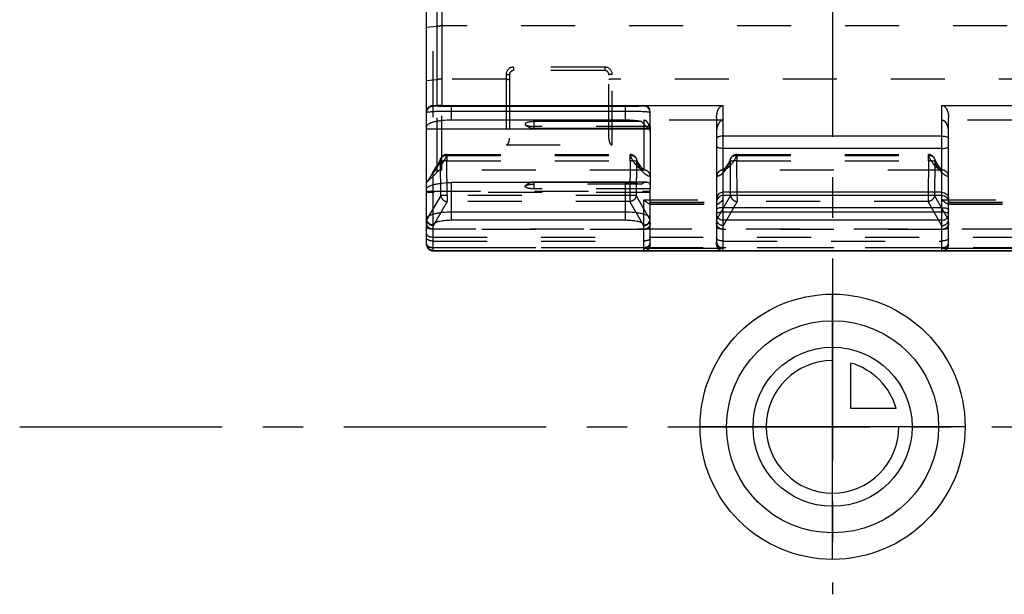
# Model space of a CAD drawing. Header units: millimetres. Extents: x 0 to 1000, y 0 to 1000.
# Tile 1 of 5: x 402 to 521, y 343 to 413. Entities that reach past the tile are written whole.
import ezdxf

# ---------------------------------------------------------------- set-up
doc = ezdxf.new("R2010")
doc.units = ezdxf.units.MM
doc.header["$LTSCALE"] = 65.185185
doc.linetypes.add('CENTER', pattern=[0.6, 0.375, -0.075, 0.075, -0.075])
doc.linetypes.add('HIDDEN', pattern=[0.2, 0.1, -0.1])
for name, color, linetype in [('ACHSEN_S', 7, 'CONTINUOUS'), ('FASEN', 7, 'CONTINUOUS'), ('FLAECHEN', 7, 'CONTINUOUS'), ('KOERPER', 7, 'CONTINUOUS'), ('KONST.EL_MIT_GEO', 7, 'CONTINUOUS'), ('KURVEN', 7, 'CONTINUOUS')]:
    doc.layers.add(name, color=color, linetype=linetype)

msp = doc.modelspace()

# ---------------------------------------------------------------- linework, layer by layer
at = {"layer": 'ACHSEN_S', "color": 40, "linetype": 'CENTER'}
for p, q in [((500, 657.55), (500, 343.23)), ((401.88, 363.45), (598.12, 363.45))]:
    msp.add_line(p, q, dxfattribs=at)
at = {"layer": 'FASEN', "color": 8, "linetype": 'HIDDEN'}
for p, q in [((452.27, 394.19), (451, 392.93)), ((451, 392.93), (451, 392.94))]:
    msp.add_line(p, q, dxfattribs=at)
at = {"layer": 'FLAECHEN', "color": 8, "linetype": 'HIDDEN'}
for p, q in [((477.2, 394.43), (452.83, 394.43)), ((513.2, 394.43), (486.8, 394.43))]:
    msp.add_line(p, q, dxfattribs=at)
at = {"layer": 'KOERPER', "color": 7, "linetype": 'Continuous'}
for p, q in [((464, 399.44), (464, 400.27)), ((477.9, 399.44), (464, 399.44)), ((477.56, 392.98), (464, 392.98)), ((464, 392.92), (464, 392.98))]:
    msp.add_line(p, q, dxfattribs=at)
at = {"layer": 'KOERPER', "color": 8, "linetype": 'HIDDEN'}
msp.add_line((464, 392.15), (464, 392.92), dxfattribs=at)
at = {"layer": 'KOERPER', "color": 7, "linetype": 'Continuous'}
for centre, start, end in [((464, 400.94), 223.6447, 270), ((464, 391.48), 90, 106.254)]:
    msp.add_arc(centre, 1.5, start, end, dxfattribs=at)
at = {"layer": 'KOERPER', "color": 8, "linetype": 'HIDDEN'}
msp.add_arc((464, 391.48), 1.5, 106.254, 136.3553, dxfattribs=at)
at = {"layer": 'KOERPER', "color": 7, "linetype": 'Continuous'}
msp.add_open_spline([(464, 400.27), (463.84, 400.27), (463.6, 400.25), (463.31, 400.21), (463.13, 400.16), (463, 400.11), (462.91, 400.05), (462.87, 399.97), (462.9, 399.93), (462.91, 399.91)], degree=3, knots=[0, 0, 0, 0, 0.383877, 0.553093, 0.696657, 0.809086, 0.888692, 0.943209, 1, 1, 1, 1], dxfattribs=at)
at = {"layer": 'KOERPER', "color": 8, "linetype": 'HIDDEN'}
for points, knots in [([(462.91, 399.91), (462.95, 399.87), (463.09, 399.8), (463.33, 399.74), (463.65, 399.7), (463.88, 399.69), (464, 399.69)], [0, 0, 0, 0, 0.152257, 0.383038, 0.675017, 1, 1, 1, 1]), ([(464, 392.15), (463.84, 392.15), (463.6, 392.17), (463.31, 392.21), (463.13, 392.26), (463, 392.31), (462.91, 392.37), (462.87, 392.45), (462.9, 392.49), (462.91, 392.51)], [0, 0, 0, 0, 0.383877, 0.553093, 0.696657, 0.809086, 0.888692, 0.943209, 1, 1, 1, 1]), ([(462.91, 392.51), (462.95, 392.55), (463.09, 392.62), (463.33, 392.68), (463.65, 392.72), (463.88, 392.73), (464, 392.73)], [0, 0, 0, 0, 0.152257, 0.383038, 0.675017, 1, 1, 1, 1])]:
    msp.add_open_spline(points, degree=3, knots=knots, dxfattribs=at)
at = {"layer": 'KONST.EL_MIT_GEO', "color": 7, "linetype": 'Continuous'}
for p, q in [((452.27, 402.23), (452.27, 422.23)), ((452.83, 422.4), (452.83, 402.23)), ((451, 385.45), (451, 421.41)), ((451.8, 402.14), (451.8, 402.24)), ((451.8, 402.24), (452.27, 402.23)), ((452.83, 402.23), (486.8, 402.23)), ((475, 402.1), (454, 402.1)), ((454, 400.45), (454, 402.1)), ((475, 400.45), (475, 402.1)), ((477.2, 402.23), (477.2, 402.14)), ((486.8, 384.95), (486.8, 402.23)), ((513.2, 402.23), (547.17, 402.23)), ((513.2, 384.95), (513.2, 402.23)), ((475, 401.51), (454, 401.51)), ((478, 399.69), (478, 401.43)), ((486, 400.72), (486, 385.8)), ((514, 385.8), (514, 400.72)), ((451, 399.39), (478, 399.39)), ((475, 400.45), (454, 400.45)), ((476.94, 400.27), (464, 400.27)), ((478, 399.67), (478, 392.28)), ((486.8, 398.54), (513.2, 398.54)), ((513.2, 397.04), (486.8, 397.04)), ((475, 392.92), (454, 392.92)), ((454, 388.36), (454, 392.92)), ((475, 388.36), (475, 392.92)), ((478, 385.8), (478, 392.14)), ((513.2, 391.74), (486.8, 391.74)), ((513.2, 391.36), (486.8, 391.36)), ((513.2, 389.88), (486.8, 389.88)), ((475, 389.34), (454, 389.34)), ((513.2, 389.34), (486.8, 389.34)), ((451.8, 384.65), (451.8, 387.79)), ((475, 388.36), (454, 388.36)), ((477.2, 384.95), (477.2, 387.79)), ((513.2, 388.36), (486.8, 388.36)), ((451.8, 384.72), (548.2, 384.72)), ((451.8, 384.69), (548.2, 384.69)), ((477.2, 384.65), (451.8, 384.65)), ((486.8, 384.95), (477.2, 384.95)), ((477.2, 384.69), (477.2, 384.65)), ((486.8, 384.65), (486.8, 384.69)), ((513.2, 384.65), (486.8, 384.65)), ((522.8, 384.95), (513.2, 384.95)), ((513.2, 384.69), (513.2, 384.65))]:
    msp.add_line(p, q, dxfattribs=at)
at = {"layer": 'KONST.EL_MIT_GEO', "color": 8, "linetype": 'HIDDEN'}
for p, q in [((451.8, 402.24), (451.8, 413.79)), ((451, 411.68), (452.27, 411.79)), ((547.17, 411.81), (452.83, 411.81)), ((472.5, 406.86), (461.5, 406.86)), ((461.5, 406.86), (461.5, 406.43)), ((472.5, 406.86), (472.5, 406.43)), ((451, 405.25), (452.27, 405.36)), ((460.6, 405.38), (452.83, 405.38)), ((460.6, 405.96), (460.6, 397.46)), ((461, 405.93), (461, 398.28)), ((472.5, 406.43), (461.5, 406.43)), ((473, 398.28), (473, 405.93)), ((473.4, 397.46), (473.4, 405.96)), ((526.6, 405.38), (473.4, 405.38)), ((451.8, 387.79), (451.8, 402.14)), ((452.27, 394.19), (452.27, 402.23)), ((452.83, 394.43), (452.83, 402.23)), ((478, 399.69), (464, 399.69)), ((486.8, 400.44), (477.2, 400.44)), ((477.2, 400.44), (477.2, 394.43)), ((478, 399.67), (478, 399.69)), ((522.8, 400.44), (513.2, 400.44)), ((460.6, 397.46), (473.4, 397.46)), ((453.43, 396.3), (475.57, 396.3)), ((453.43, 396.3), (453.43, 395.53)), ((453.43, 396.18), (475.57, 396.18)), ((475.57, 395.53), (475.57, 396.3)), ((476.3, 395.82), (476.3, 395.82)), ((488.43, 396.3), (511.57, 396.3)), ((488.43, 396.3), (488.43, 395.53)), ((488.43, 396.18), (511.57, 396.18)), ((511.57, 395.53), (511.57, 396.3)), ((512.3, 395.82), (512.3, 395.82)), ((452.7, 391.34), (452.66, 395.5)), ((453.43, 395.53), (475.57, 395.53)), ((453.47, 391.37), (453.43, 395.53)), ((475.57, 395.53), (475.53, 391.37)), ((476.34, 395.5), (476.3, 391.34)), ((487.7, 391.34), (487.66, 395.5)), ((488.43, 395.53), (511.57, 395.53)), ((488.47, 391.37), (488.43, 395.53)), ((511.57, 395.53), (511.53, 391.37)), ((512.34, 395.5), (512.3, 391.34)), ((476.94, 392.73), (464, 392.73)), ((478, 392.14), (478, 392.28)), ((451, 391.86), (478, 391.86)), ((478, 391.72), (451, 391.72)), ((452.7, 391.34), (451, 388.4)), ((475.53, 391.37), (453.47, 391.37)), ((453.47, 391.37), (453.47, 390.62)), ((478, 392.15), (464, 392.15)), ((475.53, 391.37), (475.53, 390.62)), ((478, 388.4), (476.3, 391.34)), ((487.7, 391.34), (486, 388.4)), ((511.53, 391.37), (488.47, 391.37)), ((488.47, 391.37), (488.47, 390.62)), ((511.53, 391.37), (511.53, 390.62)), ((514, 388.4), (512.3, 391.34)), ((453.47, 390.62), (451.8, 387.71)), ((475.53, 390.62), (453.47, 390.62)), ((477.2, 387.71), (475.53, 390.62)), ((477.2, 390.85), (486.8, 390.85)), ((477.2, 387.79), (477.2, 390.85)), ((477.95, 390.32), (486.05, 390.32)), ((478, 390.54), (486, 390.54)), ((478, 390.34), (486, 390.34)), ((488.47, 390.62), (486.8, 387.71)), ((511.53, 390.62), (488.47, 390.62)), ((513.2, 387.71), (511.53, 390.62)), ((513.2, 390.85), (522.8, 390.85)), ((513.95, 390.32), (522.05, 390.32)), ((514, 390.54), (522, 390.54)), ((514, 390.34), (522, 390.34)), ((548.2, 387.3), (451.8, 387.3)), ((477.2, 387.26), (451.8, 387.26)), ((451.8, 386.34), (548.2, 386.34)), ((513.2, 387.26), (486.8, 387.26)), ((451.8, 385.86), (477.2, 385.86)), ((478, 385.45), (478, 385.8)), ((486, 385.45), (486, 385.8)), ((486.8, 385.86), (513.2, 385.86)), ((514, 385.45), (514, 385.8)), ((451.8, 385.07), (548.2, 385.07)), ((477.2, 385.05), (451.8, 385.05)), ((477.2, 384.68), (451.8, 384.68)), ((477.2, 384.69), (477.2, 384.95)), ((513.2, 385.05), (486.8, 385.05)), ((486.8, 384.69), (486.8, 384.95)), ((513.2, 384.68), (486.8, 384.68)), ((513.2, 384.69), (513.2, 384.95))]:
    msp.add_line(p, q, dxfattribs=at)
for points in [[(452.7, 395.82), (452.65, 395.71), (452.61, 395.62), (452.56, 395.52), (452.52, 395.44), (452.47, 395.35), (452.43, 395.27), (452.38, 395.19), (452.38, 395.18)], [(476.9, 394.78), (476.86, 394.82), (476.8, 394.92), (476.72, 395.02), (476.65, 395.14), (476.57, 395.27), (476.5, 395.41), (476.42, 395.57), (476.34, 395.73), (476.3, 395.82)], [(487.7, 395.82), (487.66, 395.74), (487.58, 395.57), (487.51, 395.42), (487.43, 395.28), (487.35, 395.14), (487.28, 395.03), (487.21, 394.92), (487.14, 394.82), (487.1, 394.78)], [(512.9, 394.78), (512.86, 394.82), (512.8, 394.92), (512.72, 395.02), (512.65, 395.14), (512.57, 395.27), (512.5, 395.41), (512.42, 395.57), (512.34, 395.73), (512.3, 395.82)], [(452.38, 395.18), (452.35, 395.14), (452.28, 395.03), (452.22, 394.93), (452.15, 394.84)], [(477.33, 394.43), (477.32, 394.43), (477.29, 394.44), (477.25, 394.46), (477.2, 394.49), (477.15, 394.53), (477.08, 394.58), (477.01, 394.65), (476.94, 394.73), (476.9, 394.78)], [(487.1, 394.78), (487.06, 394.73), (486.99, 394.65), (486.92, 394.58), (486.86, 394.53), (486.8, 394.49), (486.75, 394.46), (486.71, 394.44), (486.68, 394.43), (486.67, 394.43)], [(513.33, 394.43), (513.32, 394.43), (513.29, 394.44), (513.25, 394.46), (513.2, 394.49), (513.15, 394.53), (513.08, 394.58), (513.01, 394.65), (512.94, 394.73), (512.9, 394.78)]]:
    msp.add_lwpolyline(points, dxfattribs=at)
for centre, radius, start, end in [((461.5, 405.96), 0.9, 90.0012, 179.9988), ((472.5, 405.96), 0.9, 0.0012, 89.9988), ((461.5, 405.93), 0.5, 89.9956, 180.0005), ((472.5, 405.93), 0.5, 359.9994, 90.0043), ((477.8, 399.67), 0.201, 0.0014, 3.785), ((453.43, 395.5), 0.8, 90, 156.3171), ((475.57, 395.5), 0.8, 23.6981, 90), ((475.68, 395.11), 1.08, 92.0096, 95.9456), ((488.43, 395.5), 0.8, 90, 156.3205), ((511.57, 395.5), 0.8, 23.6981, 90), ((511.68, 395.11), 1.08, 92.0096, 95.9456), ((452.83, 393.63), 0.8, 90, 135), ((477.2, 393.63), 0.803, 80.6572, 90.323), ((477.2, 393.63), 0.8, 0, 90), ((477.21, 393.64), 0.793, 14.9086, 80.7237), ((477.2, 393.64), 0.8, 0.0282, 14.8635), ((486.8, 393.63), 0.8, 90, 180), ((486.8, 393.64), 0.8, 165.2729, 179.9729), ((486.79, 393.64), 0.793, 99.2721, 165.2293), ((486.8, 393.63), 0.803, 89.6766, 99.3379), ((513.2, 393.63), 0.803, 80.6572, 90.323), ((513.2, 393.63), 0.8, 0, 90), ((513.21, 393.64), 0.793, 14.9086, 80.7237), ((513.2, 393.64), 0.8, 0.0282, 14.8635), ((477.2, 385.45), 0.8, 289.1095, 360), ((486.8, 385.45), 0.8, 180, 250.862), ((513.2, 385.45), 0.8, 289.1095, 360)]:
    msp.add_arc(centre, radius, start, end, dxfattribs=at)
at = {"layer": 'KONST.EL_MIT_GEO', "color": 7, "linetype": 'Continuous'}
for centre, radius, start, end in [((477.8, 392.14), 0.201, 0.0014, 3.785), ((451.8, 385.49), 0.8, 180, 270), ((451.8, 385.45), 0.8, 180, 270), ((451.8, 385.55), 0.826, 265.1727, 269.9934), ((477.2, 385.45), 0.8, 270, 289.1095), ((486.8, 385.45), 0.8, 250.862, 270), ((513.2, 385.45), 0.8, 270, 289.1095)]:
    msp.add_arc(centre, radius, start, end, dxfattribs=at)
for centre, major_axis, ratio, start_param, end_param in [((477.2, 401.43), (0.8, 0), 0.998039, 0, 1.570796), ((477.2, 385.8), (0, 0.856), 0.934524, -3.141593, -1.570796), ((486.8, 385.8), (0, 0.856), 0.934524, 1.570796, 3.141593), ((513.2, 385.8), (0, 0.856), 0.934524, -3.141593, -1.570796)]:
    msp.add_ellipse(centre, major_axis=major_axis, ratio=ratio, start_param=start_param, end_param=end_param, dxfattribs=at)
at = {"layer": 'KONST.EL_MIT_GEO', "color": 8, "linetype": 'HIDDEN'}
for centre, major_axis, start_param, end_param in [((451.8, 389.88), (0.71, 1.64), -3.611051, -3.50145), ((477.2, 389.88), (-0.71, 1.64), -2.781735, -2.672134), ((486.8, 389.88), (0.71, 1.64), -3.611051, -3.50145), ((513.2, 389.88), (-0.71, 1.64), -2.781735, -2.672134)]:
    msp.add_ellipse(centre, major_axis=major_axis, ratio=0.220558, start_param=start_param, end_param=end_param, dxfattribs=at)
for points, knots in [([(452.83, 411.81), (452.78, 411.81), (452.59, 411.81), (452.4, 411.8), (452.27, 411.79)], [0, 0, 0, 0, 0.275608, 1, 1, 1, 1]), ([(452.83, 405.38), (452.78, 405.38), (452.59, 405.38), (452.4, 405.37), (452.27, 405.36)], [0, 0, 0, 0, 0.275608, 1, 1, 1, 1]), ([(460.6, 405.96), (460.65, 405.96), (460.75, 405.96), (460.86, 405.95), (460.93, 405.95), (460.97, 405.94), (460.99, 405.93), (461, 405.93), (461, 405.93)], [0, 0, 0, 0, 0.378523, 0.699801, 0.823499, 0.916079, 0.97462, 1, 1, 1, 1]), ([(460.6, 405.38), (460.65, 405.38), (460.75, 405.38), (460.86, 405.37), (460.93, 405.36), (460.97, 405.36), (460.99, 405.35), (461, 405.35), (461, 405.34)], [0, 0, 0, 0, 0.378523, 0.699801, 0.823499, 0.916079, 0.97462, 1, 1, 1, 1]), ([(473.4, 405.96), (473.35, 405.96), (473.25, 405.96), (473.14, 405.95), (473.07, 405.95), (473.03, 405.94), (473.01, 405.93), (473, 405.93), (473, 405.93)], [0, 0, 0, 0, 0.378523, 0.699801, 0.823499, 0.916079, 0.97462, 1, 1, 1, 1]), ([(473.4, 405.38), (473.35, 405.38), (473.25, 405.38), (473.14, 405.37), (473.07, 405.36), (473.03, 405.36), (473.01, 405.35), (473, 405.35), (473, 405.34)], [0, 0, 0, 0, 0.378523, 0.699801, 0.823499, 0.916079, 0.97462, 1, 1, 1, 1]), ([(478, 399.08), (478, 399.22), (477.97, 399.51), (477.86, 399.85), (477.72, 400.1), (477.59, 400.27), (477.42, 400.4), (477.27, 400.44), (477.2, 400.44)], [0, 0, 0, 0, 0.250006, 0.499892, 0.625055, 0.750223, 0.875277, 1, 1, 1, 1]), ([(486.8, 400.44), (486.73, 400.44), (486.58, 400.4), (486.41, 400.27), (486.28, 400.1), (486.14, 399.85), (486.03, 399.51), (486, 399.22), (486, 399.08)], [0, 0, 0, 0, 0.124724, 0.249778, 0.374945, 0.500108, 0.749994, 1, 1, 1, 1]), ([(514, 399.08), (514, 399.22), (513.97, 399.51), (513.86, 399.85), (513.72, 400.1), (513.59, 400.27), (513.42, 400.4), (513.27, 400.44), (513.2, 400.44)], [0, 0, 0, 0, 0.250006, 0.499892, 0.625055, 0.750223, 0.875277, 1, 1, 1, 1]), ([(460.6, 397.46), (460.66, 397.46), (460.76, 397.5), (460.87, 397.63), (460.95, 397.82), (460.99, 398.05), (461, 398.2), (461, 398.28)], [0, 0, 0, 0, 0.172346, 0.297983, 0.525422, 0.756381, 1, 1, 1, 1]), ([(473, 398.28), (473, 398.2), (473.01, 398.05), (473.05, 397.82), (473.13, 397.63), (473.24, 397.5), (473.34, 397.46), (473.4, 397.46)], [0, 0, 0, 0, 0.243623, 0.474587, 0.702031, 0.827672, 1, 1, 1, 1]), ([(452.66, 395.5), (452.65, 395.53), (452.65, 395.64), (452.67, 395.75), (452.7, 395.82)], [0, 0, 0, 0, 0.256085, 1, 1, 1, 1]), ([(452.7, 395.82), (452.74, 395.92), (452.89, 396.09), (453.1, 396.17), (453.21, 396.18)], [0, 0, 0, 0, 0.481665, 1, 1, 1, 1]), ([(453.43, 396.18), (453.4, 396.12), (453.29, 395.89), (453.17, 395.67), (453.07, 395.51)], [0, 0, 0, 0, 0.265552, 1, 1, 1, 1]), ([(476.27, 395.04), (476.21, 395.11), (475.93, 395.47), (475.72, 395.87), (475.57, 396.18)], [0, 0, 0, 0, 0.219494, 1, 1, 1, 1]), ([(475.79, 396.18), (475.9, 396.17), (476.11, 396.09), (476.26, 395.92), (476.3, 395.82)], [0, 0, 0, 0, 0.518399, 1, 1, 1, 1]), ([(476.3, 395.82), (476.33, 395.75), (476.35, 395.64), (476.35, 395.53), (476.34, 395.5)], [0, 0, 0, 0, 0.744669, 1, 1, 1, 1]), ([(487.66, 395.5), (487.65, 395.53), (487.65, 395.64), (487.67, 395.75), (487.7, 395.82)], [0, 0, 0, 0, 0.256083, 1, 1, 1, 1]), ([(487.7, 395.82), (487.75, 395.95), (487.98, 396.17), (488.28, 396.2), (488.43, 396.18)], [0, 0, 0, 0, 0.474102, 1, 1, 1, 1]), ([(488.43, 396.18), (488.38, 396.07), (488.18, 395.67), (487.94, 395.28), (487.73, 395.04)], [0, 0, 0, 0, 0.281427, 1, 1, 1, 1]), ([(512.27, 395.04), (512.21, 395.11), (511.93, 395.47), (511.72, 395.87), (511.57, 396.18)], [0, 0, 0, 0, 0.219494, 1, 1, 1, 1]), ([(511.79, 396.18), (511.9, 396.17), (512.11, 396.09), (512.26, 395.92), (512.3, 395.82)], [0, 0, 0, 0, 0.518399, 1, 1, 1, 1]), ([(512.3, 395.82), (512.33, 395.75), (512.35, 395.64), (512.35, 395.53), (512.34, 395.5)], [0, 0, 0, 0, 0.744669, 1, 1, 1, 1]), ([(452.15, 394.84), (452.04, 394.69), (451.87, 394.39), (451.72, 394.09), (451.65, 393.96)], [0, 0, 0, 0, 0.5665, 1, 1, 1, 1]), ([(452.29, 394.78), (452.24, 394.69), (452.06, 394.4), (451.84, 394.12), (451.65, 393.96)], [0, 0, 0, 0, 0.282343, 1, 1, 1, 1]), ([(452.27, 394.97), (452.23, 394.94), (452.2, 394.9), (452.16, 394.86), (452.15, 394.84)], [0, 0, 0, 0, 0.758714, 1, 1, 1, 1]), ([(452.66, 395.5), (452.63, 395.43), (452.52, 395.19), (452.39, 394.95), (452.29, 394.78)], [0, 0, 0, 0, 0.266066, 1, 1, 1, 1]), ([(453.43, 395.53), (453.27, 395.53), (453.05, 395.52), (452.79, 395.51), (452.69, 395.51), (452.66, 395.5)], [0, 0, 0, 0, 0.630071, 0.860553, 1, 1, 1, 1]), ([(453.07, 395.51), (453.05, 395.48), (452.97, 395.36), (452.89, 395.25), (452.83, 395.17)], [0, 0, 0, 0, 0.260742, 1, 1, 1, 1]), ([(476.34, 395.5), (476.31, 395.51), (476.21, 395.51), (475.95, 395.52), (475.73, 395.53), (475.57, 395.53)], [0, 0, 0, 0, 0.13957, 0.37017, 1, 1, 1, 1]), ([(476.79, 394.59), (476.75, 394.61), (476.55, 394.74), (476.39, 394.9), (476.27, 395.04)], [0, 0, 0, 0, 0.227757, 1, 1, 1, 1]), ([(477.04, 394.28), (476.91, 394.45), (476.65, 394.84), (476.44, 395.27), (476.34, 395.5)], [0, 0, 0, 0, 0.456981, 1, 1, 1, 1]), ([(477.2, 394.44), (477.17, 394.44), (477.02, 394.47), (476.89, 394.53), (476.79, 394.59)], [0, 0, 0, 0, 0.239785, 1, 1, 1, 1]), ([(487.66, 395.5), (487.61, 395.38), (487.41, 394.95), (487.17, 394.54), (486.95, 394.28)], [0, 0, 0, 0, 0.282701, 1, 1, 1, 1]), ([(487.73, 395.04), (487.68, 394.98), (487.5, 394.79), (487.29, 394.63), (487.12, 394.54)], [0, 0, 0, 0, 0.278373, 1, 1, 1, 1]), ([(488.43, 395.53), (488.27, 395.53), (488.05, 395.52), (487.79, 395.51), (487.69, 395.51), (487.66, 395.5)], [0, 0, 0, 0, 0.630071, 0.860553, 1, 1, 1, 1]), ([(512.34, 395.5), (512.31, 395.51), (512.21, 395.51), (511.95, 395.52), (511.73, 395.53), (511.57, 395.53)], [0, 0, 0, 0, 0.13957, 0.37017, 1, 1, 1, 1]), ([(512.79, 394.59), (512.75, 394.61), (512.55, 394.74), (512.39, 394.9), (512.27, 395.04)], [0, 0, 0, 0, 0.227757, 1, 1, 1, 1]), ([(513.04, 394.28), (512.91, 394.45), (512.65, 394.84), (512.44, 395.27), (512.34, 395.5)], [0, 0, 0, 0, 0.456981, 1, 1, 1, 1]), ([(513.2, 394.44), (513.17, 394.44), (513.02, 394.47), (512.89, 394.53), (512.79, 394.59)], [0, 0, 0, 0, 0.239785, 1, 1, 1, 1]), ([(451, 392.94), (451.06, 393.01), (451.31, 393.33), (451.51, 393.68), (451.65, 393.96)], [0, 0, 0, 0, 0.224221, 1, 1, 1, 1]), ([(478, 393.63), (477.83, 393.66), (477.46, 393.83), (477.18, 394.11), (477.04, 394.28)], [0, 0, 0, 0, 0.444406, 1, 1, 1, 1]), ([(486.95, 394.28), (486.82, 394.11), (486.54, 393.83), (486.17, 393.66), (486, 393.63)], [0, 0, 0, 0, 0.555576, 1, 1, 1, 1]), ([(487.12, 394.54), (487.1, 394.53), (486.99, 394.48), (486.88, 394.45), (486.8, 394.44)], [0, 0, 0, 0, 0.259433, 1, 1, 1, 1]), ([(514, 393.63), (513.83, 393.66), (513.46, 393.83), (513.18, 394.11), (513.04, 394.28)], [0, 0, 0, 0, 0.444406, 1, 1, 1, 1]), ([(453.47, 391.37), (453.31, 391.37), (453.09, 391.36), (452.83, 391.35), (452.73, 391.35), (452.7, 391.34)], [0, 0, 0, 0, 0.62983, 0.86043, 1, 1, 1, 1]), ([(452.7, 391.34), (452.72, 391.16), (452.91, 390.8), (453.28, 390.64), (453.47, 390.62)], [0, 0, 0, 0, 0.490239, 1, 1, 1, 1]), ([(476.3, 391.34), (476.27, 391.35), (476.17, 391.35), (475.91, 391.36), (475.69, 391.37), (475.53, 391.37)], [0, 0, 0, 0, 0.13957, 0.37017, 1, 1, 1, 1]), ([(476.3, 391.34), (476.28, 391.16), (476.09, 390.8), (475.72, 390.64), (475.53, 390.62)], [0, 0, 0, 0, 0.490239, 1, 1, 1, 1]), ([(488.47, 391.37), (488.31, 391.37), (488.09, 391.36), (487.83, 391.35), (487.73, 391.35), (487.7, 391.34)], [0, 0, 0, 0, 0.62983, 0.86043, 1, 1, 1, 1]), ([(487.7, 391.34), (487.72, 391.16), (487.91, 390.8), (488.28, 390.64), (488.47, 390.62)], [0, 0, 0, 0, 0.490239, 1, 1, 1, 1]), ([(512.3, 391.34), (512.27, 391.35), (512.17, 391.35), (511.91, 391.36), (511.69, 391.37), (511.53, 391.37)], [0, 0, 0, 0, 0.13957, 0.37017, 1, 1, 1, 1]), ([(512.3, 391.34), (512.28, 391.16), (512.09, 390.8), (511.72, 390.64), (511.53, 390.62)], [0, 0, 0, 0, 0.490239, 1, 1, 1, 1]), ([(477.95, 390.32), (477.93, 390.32), (477.89, 390.33), (477.78, 390.38), (477.62, 390.49), (477.41, 390.65), (477.27, 390.78), (477.2, 390.85)], [0, 0, 0, 0, 0.066163, 0.157557, 0.396492, 0.684056, 1, 1, 1, 1]), ([(478, 390.34), (478, 390.34), (477.98, 390.32), (477.96, 390.32), (477.95, 390.32)], [0, 0, 0, 0, 0.469552, 1, 1, 1, 1]), ([(486, 390.34), (486, 390.34), (486.02, 390.32), (486.04, 390.32), (486.05, 390.32)], [0, 0, 0, 0, 0.469552, 1, 1, 1, 1]), ([(486.05, 390.32), (486.05, 390.32), (486.05, 390.32), (486.06, 390.32), (486.06, 390.32)], [0, 0, 0, 0, 0.48597, 1, 1, 1, 1]), ([(486.06, 390.32), (486.11, 390.32), (486.22, 390.38), (486.4, 390.5), (486.59, 390.66), (486.73, 390.78), (486.8, 390.85)], [0, 0, 0, 0, 0.164685, 0.40438, 0.688896, 1, 1, 1, 1]), ([(513.94, 390.32), (513.89, 390.32), (513.78, 390.38), (513.6, 390.5), (513.41, 390.66), (513.27, 390.78), (513.2, 390.85)], [0, 0, 0, 0, 0.164685, 0.40438, 0.688896, 1, 1, 1, 1]), ([(513.95, 390.32), (513.95, 390.32), (513.95, 390.32), (513.94, 390.32), (513.94, 390.32)], [0, 0, 0, 0, 0.48597, 1, 1, 1, 1]), ([(514, 390.34), (514, 390.34), (513.98, 390.32), (513.96, 390.32), (513.95, 390.32)], [0, 0, 0, 0, 0.469552, 1, 1, 1, 1]), ([(451.8, 387.71), (451.61, 387.72), (451.23, 387.86), (451.03, 388.22), (451, 388.4)], [0, 0, 0, 0, 0.513825, 1, 1, 1, 1]), ([(451.8, 387.26), (451.7, 387.26), (451.49, 387.3), (451.22, 387.47), (451.04, 387.72), (451, 387.92), (451, 388.02)], [0, 0, 0, 0, 0.257162, 0.51014, 0.75718, 1, 1, 1, 1]), ([(451.8, 387.3), (451.7, 387.3), (451.51, 387.31), (451.28, 387.35), (451.14, 387.4), (451.05, 387.44), (451, 387.5), (451, 387.53)], [0, 0, 0, 0, 0.352496, 0.656488, 0.77797, 0.874964, 1, 1, 1, 1]), ([(477.2, 387.71), (477.39, 387.72), (477.77, 387.86), (477.97, 388.22), (478, 388.4)], [0, 0, 0, 0, 0.513825, 1, 1, 1, 1]), ([(478, 388.02), (478, 387.92), (477.96, 387.72), (477.78, 387.47), (477.51, 387.3), (477.3, 387.26), (477.2, 387.26)], [0, 0, 0, 0, 0.24282, 0.48986, 0.742838, 1, 1, 1, 1]), ([(477.2, 387.3), (477.3, 387.3), (477.49, 387.31), (477.72, 387.35), (477.86, 387.4), (477.95, 387.44), (478, 387.5), (478, 387.53)], [0, 0, 0, 0, 0.352496, 0.656488, 0.77797, 0.874964, 1, 1, 1, 1]), ([(486.8, 387.71), (486.61, 387.72), (486.23, 387.86), (486.03, 388.22), (486, 388.4)], [0, 0, 0, 0, 0.513825, 1, 1, 1, 1]), ([(486.8, 387.26), (486.7, 387.26), (486.49, 387.3), (486.22, 387.47), (486.04, 387.72), (486, 387.92), (486, 388.02)], [0, 0, 0, 0, 0.257162, 0.51014, 0.75718, 1, 1, 1, 1]), ([(486.8, 387.3), (486.7, 387.3), (486.51, 387.31), (486.28, 387.35), (486.14, 387.4), (486.05, 387.44), (486, 387.5), (486, 387.53)], [0, 0, 0, 0, 0.352496, 0.656488, 0.77797, 0.874964, 1, 1, 1, 1]), ([(513.2, 387.71), (513.39, 387.72), (513.77, 387.86), (513.97, 388.22), (514, 388.4)], [0, 0, 0, 0, 0.513825, 1, 1, 1, 1]), ([(514, 388.02), (514, 387.92), (513.96, 387.72), (513.78, 387.47), (513.51, 387.3), (513.3, 387.26), (513.2, 387.26)], [0, 0, 0, 0, 0.24282, 0.48986, 0.742838, 1, 1, 1, 1]), ([(513.2, 387.3), (513.3, 387.3), (513.49, 387.31), (513.72, 387.35), (513.86, 387.4), (513.95, 387.44), (514, 387.5), (514, 387.53)], [0, 0, 0, 0, 0.352496, 0.656488, 0.77797, 0.874964, 1, 1, 1, 1]), ([(451, 386.68), (451, 386.57), (451.22, 386.42), (451.5, 386.36), (451.7, 386.34), (451.8, 386.34)], [0, 0, 0, 0, 0.36517, 0.661354, 1, 1, 1, 1]), ([(451.8, 385.86), (451.7, 385.86), (451.5, 385.88), (451.22, 385.94), (451, 386.08), (451, 386.18)], [0, 0, 0, 0, 0.341247, 0.63912, 1, 1, 1, 1]), ([(451, 385.49), (451, 385.44), (451.05, 385.33), (451.19, 385.21), (451.43, 385.1), (451.65, 385.07), (451.8, 385.07)], [0, 0, 0, 0, 0.177649, 0.342534, 0.539895, 1, 1, 1, 1]), ([(451, 385.45), (451, 385.35), (451.04, 385.14), (451.22, 384.89), (451.49, 384.72), (451.7, 384.68), (451.8, 384.68)], [0, 0, 0, 0, 0.245997, 0.494336, 0.74599, 1, 1, 1, 1]), ([(451.07, 385.28), (451.07, 385.29), (451.04, 385.33), (451.01, 385.37), (451, 385.41)], [0, 0, 0, 0, 0.271476, 1, 1, 1, 1]), ([(451.8, 385.05), (451.66, 385.05), (451.4, 385.08), (451.15, 385.2), (451.07, 385.28)], [0, 0, 0, 0, 0.561074, 1, 1, 1, 1]), ([(477.89, 386.02), (477.81, 385.96), (477.57, 385.89), (477.33, 385.86), (477.2, 385.86)], [0, 0, 0, 0, 0.438751, 1, 1, 1, 1]), ([(477.2, 384.68), (477.3, 384.68), (477.51, 384.72), (477.78, 384.89), (477.96, 385.14), (478, 385.35), (478, 385.45)], [0, 0, 0, 0, 0.254005, 0.505658, 0.753997, 1, 1, 1, 1]), ([(478, 385.45), (478, 385.4), (477.94, 385.27), (477.75, 385.15), (477.5, 385.07), (477.3, 385.05), (477.2, 385.05)], [0, 0, 0, 0, 0.171151, 0.396142, 0.680383, 1, 1, 1, 1]), ([(478, 386.18), (478, 386.17), (477.99, 386.1), (477.94, 386.05), (477.89, 386.02)], [0, 0, 0, 0, 0.214669, 1, 1, 1, 1]), ([(486.11, 386.02), (486.09, 386.04), (486.04, 386.08), (486, 386.14), (486, 386.18)], [0, 0, 0, 0, 0.302948, 1, 1, 1, 1]), ([(486, 385.45), (486, 385.35), (486.04, 385.14), (486.22, 384.89), (486.49, 384.72), (486.7, 384.68), (486.8, 384.68)], [0, 0, 0, 0, 0.245997, 0.494336, 0.74599, 1, 1, 1, 1]), ([(486.8, 385.05), (486.7, 385.05), (486.5, 385.07), (486.25, 385.15), (486.06, 385.27), (486, 385.4), (486, 385.45)], [0, 0, 0, 0, 0.319622, 0.603861, 0.82885, 1, 1, 1, 1]), ([(486.8, 385.86), (486.67, 385.86), (486.43, 385.89), (486.19, 385.96), (486.11, 386.02)], [0, 0, 0, 0, 0.561249, 1, 1, 1, 1]), ([(513.89, 386.02), (513.81, 385.96), (513.57, 385.89), (513.33, 385.86), (513.2, 385.86)], [0, 0, 0, 0, 0.438751, 1, 1, 1, 1]), ([(513.2, 384.68), (513.3, 384.68), (513.51, 384.72), (513.78, 384.89), (513.96, 385.14), (514, 385.35), (514, 385.45)], [0, 0, 0, 0, 0.254005, 0.505658, 0.753997, 1, 1, 1, 1]), ([(514, 385.45), (514, 385.4), (513.94, 385.27), (513.75, 385.15), (513.5, 385.07), (513.3, 385.05), (513.2, 385.05)], [0, 0, 0, 0, 0.171151, 0.396142, 0.680383, 1, 1, 1, 1]), ([(514, 386.18), (514, 386.17), (513.99, 386.1), (513.94, 386.05), (513.89, 386.02)], [0, 0, 0, 0, 0.214669, 1, 1, 1, 1])]:
    msp.add_open_spline(points, degree=3, knots=knots, dxfattribs=at)
at = {"layer": 'KONST.EL_MIT_GEO', "color": 7, "linetype": 'Continuous'}
for points, knots in [([(451, 401.45), (451, 401.57), (451.05, 401.81), (451.26, 402.07), (451.53, 402.22), (451.71, 402.24), (451.8, 402.24)], [0, 0, 0, 0, 0.283317, 0.560662, 0.795184, 1, 1, 1, 1]), ([(451, 401.34), (451, 401.55), (451.17, 401.97), (451.6, 402.14), (451.8, 402.14)], [0, 0, 0, 0, 0.499973, 1, 1, 1, 1]), ([(454, 402.1), (453.85, 402.1), (453.57, 402.1), (453.16, 402.11), (452.78, 402.11), (452.45, 402.11), (452.21, 402.12), (452.06, 402.12), (451.97, 402.13), (451.9, 402.13), (451.84, 402.13), (451.82, 402.14), (451.8, 402.14), (451.8, 402.14)], [0, 0, 0, 0, 0.198772, 0.389007, 0.562875, 0.713642, 0.835991, 0.885233, 0.926007, 0.958029, 0.98109, 0.995051, 1, 1, 1, 1]), ([(452.83, 402.23), (452.78, 402.23), (452.59, 402.23), (452.4, 402.23), (452.27, 402.23)], [0, 0, 0, 0, 0.281381, 1, 1, 1, 1]), ([(477.2, 402.14), (477.2, 402.14), (477.18, 402.14), (477.16, 402.13), (477.1, 402.13), (477.03, 402.13), (476.94, 402.12), (476.79, 402.12), (476.55, 402.11), (476.22, 402.11), (475.84, 402.11), (475.43, 402.1), (475.15, 402.1), (475, 402.1)], [0, 0, 0, 0, 0.00495, 0.01891, 0.04197, 0.073993, 0.114767, 0.164009, 0.286358, 0.437125, 0.610993, 0.801228, 1, 1, 1, 1]), ([(478, 401.34), (478, 401.55), (477.83, 401.97), (477.4, 402.14), (477.2, 402.14)], [0, 0, 0, 0, 0.499973, 1, 1, 1, 1]), ([(486, 400.72), (486, 400.87), (486.02, 401.18), (486.12, 401.56), (486.25, 401.84), (486.39, 402.03), (486.57, 402.18), (486.72, 402.23), (486.8, 402.23)], [0, 0, 0, 0, 0.249774, 0.499497, 0.624611, 0.74981, 0.875046, 1, 1, 1, 1]), ([(513.2, 402.23), (513.28, 402.23), (513.43, 402.18), (513.61, 402.03), (513.75, 401.84), (513.88, 401.56), (513.98, 401.18), (514, 400.87), (514, 400.72)], [0, 0, 0, 0, 0.124956, 0.250191, 0.375389, 0.500503, 0.750226, 1, 1, 1, 1]), ([(451.01, 401.35), (451, 401.35), (451, 401.35), (451, 401.35), (451, 401.34)], [0, 0, 0, 0, 0.55258, 1, 1, 1, 1]), ([(454, 401.51), (453.63, 401.51), (453.09, 401.51), (452.4, 401.49), (451.96, 401.47), (451.59, 401.44), (451.34, 401.42), (451.18, 401.4), (451.1, 401.39), (451.04, 401.37), (451.01, 401.36), (451.01, 401.35)], [0, 0, 0, 0, 0.371657, 0.54005, 0.688549, 0.812105, 0.906753, 0.942325, 0.969733, 0.988888, 1, 1, 1, 1]), ([(477.92, 401.38), (477.87, 401.39), (477.74, 401.41), (477.39, 401.45), (476.8, 401.48), (475.95, 401.51), (475.33, 401.51), (475, 401.51)], [0, 0, 0, 0, 0.053727, 0.133101, 0.361011, 0.660946, 1, 1, 1, 1]), ([(478, 401.34), (478, 401.35), (477.96, 401.37), (477.94, 401.38), (477.92, 401.38)], [0, 0, 0, 0, 0.305335, 1, 1, 1, 1]), ([(454, 400.45), (453.62, 400.45), (453.06, 400.42), (452.35, 400.33), (451.9, 400.24), (451.53, 400.12), (451.21, 399.98), (451, 399.8), (451, 399.67)], [0, 0, 0, 0, 0.35791, 0.520929, 0.665626, 0.787424, 0.883324, 1, 1, 1, 1]), ([(476.94, 400.27), (476.64, 400.33), (476, 400.42), (475.34, 400.45), (475, 400.45)], [0, 0, 0, 0, 0.46991, 1, 1, 1, 1]), ([(477.9, 399.44), (477.87, 399.44), (477.81, 399.46), (477.68, 399.54), (477.48, 399.71), (477.22, 399.96), (477.04, 400.16), (476.94, 400.27)], [0, 0, 0, 0, 0.057141, 0.137915, 0.366383, 0.66197, 1, 1, 1, 1]), ([(477.99, 399.59), (477.99, 399.55), (477.98, 399.5), (477.94, 399.45), (477.91, 399.44)], [0, 0, 0, 0, 0.604515, 1, 1, 1, 1]), ([(478, 399.69), (478, 399.68), (478, 399.65), (478, 399.61), (477.99, 399.59)], [0, 0, 0, 0, 0.271487, 1, 1, 1, 1]), ([(486.8, 398.54), (486.7, 398.54), (486.51, 398.52), (486.28, 398.47), (486.14, 398.41), (486.05, 398.35), (486, 398.27), (486, 398.23)], [0, 0, 0, 0, 0.33782, 0.632653, 0.753584, 0.853856, 1, 1, 1, 1]), ([(513.2, 398.54), (513.3, 398.54), (513.49, 398.52), (513.72, 398.47), (513.86, 398.41), (513.95, 398.35), (514, 398.27), (514, 398.23)], [0, 0, 0, 0, 0.33782, 0.632653, 0.753584, 0.853856, 1, 1, 1, 1]), ([(486.8, 397.04), (486.7, 397.04), (486.51, 397.05), (486.28, 397.1), (486.14, 397.16), (486.05, 397.22), (486, 397.29), (486, 397.33)], [0, 0, 0, 0, 0.341413, 0.638445, 0.759467, 0.858891, 1, 1, 1, 1]), ([(513.2, 397.04), (513.3, 397.04), (513.49, 397.05), (513.72, 397.1), (513.86, 397.16), (513.95, 397.22), (514, 397.29), (514, 397.33)], [0, 0, 0, 0, 0.341413, 0.638445, 0.759467, 0.858891, 1, 1, 1, 1]), ([(451, 392.14), (451, 392.26), (451.21, 392.45), (451.53, 392.59), (451.9, 392.7), (452.35, 392.79), (453.06, 392.89), (453.62, 392.92), (454, 392.92)], [0, 0, 0, 0, 0.116676, 0.212576, 0.334374, 0.479071, 0.64209, 1, 1, 1, 1]), ([(475, 392.92), (475.34, 392.92), (476, 392.89), (476.64, 392.8), (476.94, 392.73)], [0, 0, 0, 0, 0.53009, 1, 1, 1, 1]), ([(476.94, 392.73), (477.04, 392.8), (477.24, 392.92), (477.46, 392.98), (477.56, 392.98)], [0, 0, 0, 0, 0.550782, 1, 1, 1, 1]), ([(477.56, 392.98), (477.63, 392.98), (477.78, 392.95), (477.93, 392.76), (477.99, 392.48), (478, 392.27), (478, 392.15)], [0, 0, 0, 0, 0.194125, 0.395709, 0.660298, 1, 1, 1, 1]), ([(486.8, 391.74), (486.6, 391.74), (486.17, 391.57), (486, 391.14), (486, 390.94)], [0, 0, 0, 0, 0.500674, 1, 1, 1, 1]), ([(486.8, 391.36), (486.6, 391.36), (486.17, 391.19), (486, 390.76), (486, 390.56)], [0, 0, 0, 0, 0.500674, 1, 1, 1, 1]), ([(513.2, 391.74), (513.4, 391.74), (513.83, 391.57), (514, 391.14), (514, 390.94)], [0, 0, 0, 0, 0.500674, 1, 1, 1, 1]), ([(513.2, 391.36), (513.4, 391.36), (513.83, 391.19), (514, 390.76), (514, 390.56)], [0, 0, 0, 0, 0.500674, 1, 1, 1, 1]), ([(486.8, 389.88), (486.7, 389.88), (486.51, 389.87), (486.29, 389.84), (486.14, 389.79), (486.06, 389.76), (486, 389.71), (486, 389.67)], [0, 0, 0, 0, 0.358007, 0.665561, 0.78738, 0.883288, 1, 1, 1, 1]), ([(513.2, 389.88), (513.3, 389.88), (513.49, 389.87), (513.71, 389.84), (513.86, 389.79), (513.94, 389.76), (514, 389.71), (514, 389.67)], [0, 0, 0, 0, 0.358007, 0.665561, 0.78738, 0.883288, 1, 1, 1, 1]), ([(454, 389.34), (453.62, 389.34), (453.06, 389.32), (452.35, 389.22), (451.9, 389.13), (451.53, 389.01), (451.21, 388.87), (451, 388.69), (451, 388.57)], [0, 0, 0, 0, 0.35791, 0.520929, 0.665626, 0.787424, 0.883324, 1, 1, 1, 1]), ([(478, 388.57), (478, 388.69), (477.79, 388.87), (477.47, 389.01), (477.1, 389.13), (476.65, 389.22), (475.94, 389.32), (475.38, 389.34), (475, 389.34)], [0, 0, 0, 0, 0.116676, 0.212576, 0.334374, 0.479071, 0.64209, 1, 1, 1, 1]), ([(486.8, 389.34), (486.7, 389.34), (486.51, 389.33), (486.29, 389.3), (486.14, 389.25), (486.06, 389.22), (486, 389.17), (486, 389.14)], [0, 0, 0, 0, 0.358007, 0.665561, 0.78738, 0.883288, 1, 1, 1, 1]), ([(486.8, 388.36), (486.7, 388.36), (486.49, 388.4), (486.22, 388.57), (486.04, 388.83), (486, 389.03), (486, 389.14)], [0, 0, 0, 0, 0.254011, 0.505666, 0.754005, 1, 1, 1, 1]), ([(514, 389.14), (514, 389.17), (513.94, 389.22), (513.86, 389.25), (513.71, 389.3), (513.49, 389.33), (513.3, 389.34), (513.2, 389.34)], [0, 0, 0, 0, 0.116712, 0.21262, 0.334439, 0.641993, 1, 1, 1, 1]), ([(513.2, 388.36), (513.3, 388.36), (513.51, 388.4), (513.78, 388.57), (513.96, 388.83), (514, 389.03), (514, 389.14)], [0, 0, 0, 0, 0.254011, 0.505666, 0.754005, 1, 1, 1, 1]), ([(451.8, 387.79), (451.7, 387.79), (451.49, 387.83), (451.22, 388), (451.04, 388.26), (451, 388.47), (451, 388.57)], [0, 0, 0, 0, 0.254008, 0.505661, 0.753998, 1, 1, 1, 1]), ([(454, 388.36), (453.72, 388.36), (453.31, 388.34), (452.79, 388.27), (452.46, 388.21), (452.19, 388.12), (451.95, 388.02), (451.8, 387.88), (451.8, 387.79)], [0, 0, 0, 0, 0.357909, 0.520928, 0.665626, 0.787424, 0.883324, 1, 1, 1, 1]), ([(477.2, 387.79), (477.2, 387.88), (477.05, 388.02), (476.81, 388.12), (476.54, 388.21), (476.21, 388.27), (475.69, 388.34), (475.28, 388.36), (475, 388.36)], [0, 0, 0, 0, 0.116676, 0.212576, 0.334374, 0.479072, 0.642091, 1, 1, 1, 1]), ([(477.2, 387.79), (477.3, 387.79), (477.51, 387.83), (477.78, 388), (477.96, 388.26), (478, 388.47), (478, 388.57)], [0, 0, 0, 0, 0.254008, 0.505661, 0.753998, 1, 1, 1, 1]), ([(451.73, 384.72), (451.63, 384.73), (451.44, 384.78), (451.2, 384.96), (451.04, 385.21), (451, 385.4), (451, 385.49)], [0, 0, 0, 0, 0.254028, 0.505487, 0.753797, 1, 1, 1, 1])]:
    msp.add_open_spline(points, degree=3, knots=knots, dxfattribs=at)
for points in [[(477.91, 399.44), (477.91, 399.44), (477.9, 399.44), (477.9, 399.44)], [(451, 385.41), (451, 385.42), (451, 385.44), (451, 385.45)]]:
    msp.add_open_spline(points, degree=3, dxfattribs=at)
at = {"layer": 'KONST.EL_MIT_GEO', "color": 8, "linetype": 'HIDDEN'}
for points in [[(453.21, 396.18), (453.29, 396.19), (453.36, 396.19), (453.43, 396.18)], [(475.64, 396.19), (475.69, 396.19), (475.74, 396.19), (475.79, 396.18)], [(511.64, 396.19), (511.69, 396.19), (511.74, 396.19), (511.79, 396.18)], [(452.27, 394.97), (452.33, 395.03), (452.41, 395.08), (452.49, 395.11)], [(452.49, 395.11), (452.6, 395.15), (452.72, 395.17), (452.83, 395.17)], [(478, 390.34), (478, 390.35), (478, 390.35), (478, 390.36)], [(486, 390.36), (486, 390.35), (486, 390.35), (486, 390.34)], [(514, 390.34), (514, 390.35), (514, 390.35), (514, 390.36)]]:
    msp.add_open_spline(points, degree=3, dxfattribs=at)
at = {"layer": 'KURVEN', "color": 40, "linetype": 'Continuous'}
for p, q in [((500, 347.45), (500, 379.45)), ((502.2, 365.65), (502.2, 371.14)), ((507.69, 365.65), (502.2, 365.65)), ((516, 363.45), (484, 363.45))]:
    msp.add_line(p, q, dxfattribs=at)
for radius in [16, 12.8, 9.6]:
    msp.add_circle((500, 363.45), radius, dxfattribs=at)
for start, end in [(90, 360), (15.962, 74.038)]:
    msp.add_arc((500, 363.45), 8, start, end, dxfattribs=at)

doc.saveas('drawing.dxf')
